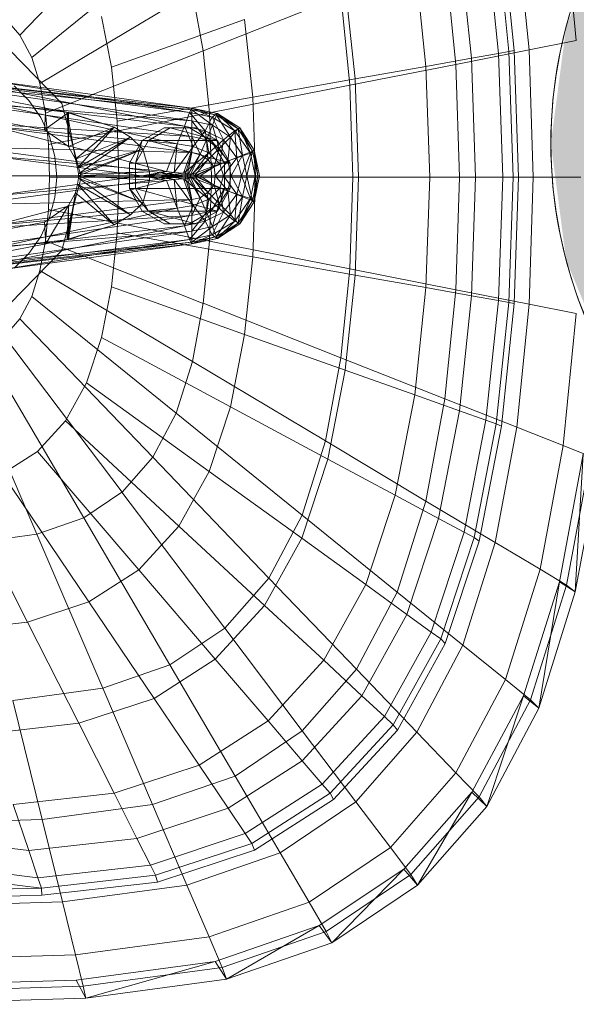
# Model space of a CAD drawing. Header units: metres. Extents: x 391.1 to 427.5, y 12.8 to 28.4.
# Tile 46 of 218: x 401.621 to 401.744, y 26.425 to 26.642. Entities that reach past the tile are written whole.
import ezdxf

# ---------------------------------------------------------------- set-up
doc = ezdxf.new("R2010")
doc.units = ezdxf.units.M
for name, color, linetype, lineweight in [('02_MOBILIARIO', 7, 'Continuous', 18), ('A-DETL-____-MBND', 7, 'Continuous', 18), ('A-DETL-GENF-OTLN', 7, 'Continuous', 18)]:
    doc.layers.add(name, color=color, linetype=linetype, lineweight=lineweight)

# ---------------------------------------------------------------- blocks, each defined once
blk = doc.blocks.new('Family - Rentamans PA-152555-03_ENLLUMENAT_P0A')
at = {"layer": 'A-DETL-____-MBND', "color": 253, "true_color": 0xaaaaaa}
for p, q in [((0.16218, 0.24466), (0.13282, 0.21409)), ((0.25575, 0.21289), (0.25282, 0.2421)), ((0.23806, 0.23729), (0.24088, 0.21045)), ((0.23919, 0.23784), (0.24205, 0.21072)), ((0.24532, 0.21083), (0.24258, 0.23805)), ((0.16731, 0.23496), (0.13541, 0.20918)), ((0.2358, 0.23649), (0.23859, 0.21004)), ((0.22995, 0.23441), (0.23263, 0.20898)), ((0.22004, 0.23089), (0.22254, 0.20719)), ((0.22913, 0.20764), (0.2267, 0.23178)), ((0.20468, 0.22542), (0.20689, 0.20442)), ((0.17092, 0.2235), (0.13724, 0.20338)), ((0.17092, 0.2235), (0.1733, 0.21066)), ((0.20373, 0.22269), (0.1733, 0.21066)), ((0.20373, 0.22269), (0.2057, 0.20303)), ((0.12937, 0.21801), (0.13282, 0.21409)), ((0.15084, 0.21822), (0.15302, 0.20705)), ((0.15302, 0.20705), (0.18245, 0.21752)), ((0.18245, 0.21752), (0.18425, 0.2004)), ((0.13282, 0.21409), (0.13541, 0.20918)), ((0.24532, 0.21083), (0.25575, 0.21289)), ((0.13052, 0.21088), (0.1421, 0.19899)), ((0.1421, 0.19899), (0.13052, 0.21088)), ((0.13541, 0.20918), (0.13724, 0.20338)), ((0.1733, 0.21066), (0.13844, 0.19688)), ((0.1733, 0.21066), (0.17468, 0.19692)), ((0.22254, 0.20719), (0.23263, 0.20898)), ((0.22913, 0.20764), (0.24532, 0.21083)), ((0.23263, 0.20898), (0.23859, 0.21004)), ((0.23263, 0.20898), (0.23351, 0.18276)), ((0.23859, 0.21004), (0.24088, 0.21045)), ((0.23859, 0.21004), (0.2395, 0.18276)), ((0.24088, 0.21045), (0.24205, 0.21072)), ((0.24088, 0.21045), (0.24181, 0.18276)), ((0.24205, 0.21072), (0.24299, 0.18276)), ((0.24622, 0.18276), (0.24532, 0.21083)), ((0.08657, 0.20799), (0.13857, 0.19799)), ((0.08657, 0.20799), (0.13857, 0.19799)), ((0.15302, 0.20705), (0.15427, 0.19509)), ((0.2057, 0.20303), (0.22913, 0.20764)), ((0.20689, 0.20442), (0.22254, 0.20719)), ((0.22254, 0.20719), (0.22336, 0.18276)), ((0.22993, 0.18276), (0.22913, 0.20764)), ((0.11077, 0.20469), (0.17077, 0.19759)), ((0.11077, 0.20469), (0.17077, 0.19799)), ((0.17077, 0.19799), (0.11077, 0.20469)), ((0.13827, 0.19319), (0.08227, 0.20349)), ((0.13827, 0.19319), (0.08227, 0.20349)), ((0.11377, 0.20329), (0.17077, 0.19519)), ((0.17077, 0.19759), (0.11377, 0.20329)), ((0.12677, 0.20399), (0.17077, 0.19799)), ((0.12677, 0.20399), (0.17027, 0.19699)), ((0.12677, 0.20259), (0.17027, 0.19699)), ((0.16917, 0.19399), (0.12677, 0.20259)), ((0.13157, 0.20287), (0.13481, 0.19963)), ((0.13157, 0.20287), (0.13481, 0.19963)), ((0.13724, 0.20338), (0.13844, 0.19688)), ((0.2057, 0.20303), (0.17468, 0.19693)), ((0.18425, 0.2004), (0.20689, 0.20442)), ((0.2057, 0.20303), (0.20635, 0.18276)), ((0.20689, 0.20442), (0.20762, 0.18276)), ((0.18425, 0.2004), (0.15428, 0.19509)), ((0.18425, 0.2004), (0.18485, 0.18276)), ((0.11777, 0.19949), (0.17077, 0.19169)), ((0.11777, 0.19949), (0.17077, 0.19519)), ((0.12677, 0.19899), (0.16917, 0.19399)), ((0.16757, 0.19009), (0.12677, 0.19899)), ((0.13481, 0.19963), (0.13743, 0.19588)), ((0.13481, 0.19963), (0.13743, 0.19588)), ((0.13857, 0.19799), (0.13827, 0.19319)), ((0.14327, 0.19699), (0.13857, 0.19799)), ((0.13857, 0.19799), (0.14357, 0.19699)), ((0.14327, 0.19699), (0.13857, 0.19799)), ((0.1421, 0.19899), (0.14634, 0.18276)), ((0.14634, 0.18276), (0.1421, 0.19899)), ((0.17027, 0.19699), (0.17077, 0.19799)), ((0.17077, 0.19799), (0.17077, 0.19759)), ((0.17077, 0.19799), (0.17627, 0.19639)), ((0.17077, 0.19799), (0.17637, 0.19679)), ((0.17637, 0.19679), (0.17077, 0.19799)), ((0.17077, 0.19799), (0.17647, 0.19679)), ((0.17527, 0.19599), (0.17077, 0.19799)), ((0.13743, 0.19588), (0.13937, 0.19174)), ((0.13743, 0.19588), (0.13937, 0.19174)), ((0.14357, 0.19699), (0.13827, 0.19319)), ((0.13844, 0.19688), (0.13914, 0.18993)), ((0.17468, 0.19692), (0.13914, 0.18993)), ((0.14327, 0.19699), (0.14357, 0.19699)), ((0.15367, 0.19379), (0.14327, 0.19699)), ((0.14507, 0.18669), (0.14327, 0.19699)), ((0.14357, 0.18949), (0.14327, 0.19699)), ((0.15367, 0.19379), (0.14357, 0.19699)), ((0.14357, 0.19699), (0.15367, 0.19379)), ((0.14357, 0.19699), (0.14357, 0.18949)), ((0.16917, 0.19399), (0.17027, 0.19699)), ((0.17027, 0.19699), (0.17527, 0.19599)), ((0.17027, 0.19699), (0.17377, 0.19299)), ((0.17077, 0.19759), (0.17077, 0.19519)), ((0.17077, 0.19759), (0.17537, 0.19419)), ((0.17627, 0.19639), (0.17077, 0.19759)), ((0.17377, 0.19299), (0.17527, 0.19599)), ((0.17468, 0.19692), (0.17514, 0.18276)), ((0.17527, 0.19599), (0.17637, 0.19679)), ((0.17527, 0.19599), (0.18027, 0.19299)), ((0.17777, 0.19099), (0.17527, 0.19599)), ((0.17627, 0.19639), (0.17537, 0.19419)), ((0.17647, 0.19679), (0.17627, 0.19639)), ((0.17627, 0.19639), (0.17937, 0.19159)), ((0.18107, 0.19339), (0.17627, 0.19639)), ((0.17637, 0.19679), (0.17647, 0.19679)), ((0.17637, 0.19679), (0.18137, 0.19359)), ((0.18027, 0.19299), (0.17637, 0.19679)), ((0.17647, 0.19679), (0.18107, 0.19339)), ((0.18137, 0.19359), (0.17647, 0.19679)), ((0.17647, 0.19679), (0.18137, 0.19359)), ((0.17077, 0.19169), (0.11947, 0.19479)), ((0.11947, 0.19479), (0.17077, 0.18819)), ((0.12677, 0.19399), (0.16757, 0.19009)), ((0.16517, 0.18399), (0.12677, 0.19399)), ((0.15367, 0.19379), (0.14357, 0.18949)), ((0.15367, 0.19379), (0.14507, 0.18669)), ((0.14507, 0.18669), (0.15367, 0.19379)), ((0.14557, 0.18479), (0.15367, 0.19379)), ((0.15367, 0.19379), (0.15727, 0.19159)), ((0.15727, 0.19159), (0.15367, 0.19379)), ((0.15428, 0.19509), (0.15469, 0.18276)), ((0.16757, 0.19009), (0.16917, 0.19399)), ((0.16917, 0.19399), (0.17377, 0.19299)), ((0.17107, 0.18949), (0.16917, 0.19399)), ((0.17077, 0.19519), (0.17077, 0.19169)), ((0.17077, 0.19519), (0.17407, 0.19099)), ((0.17077, 0.19519), (0.17537, 0.19419)), ((0.17537, 0.19419), (0.17407, 0.19099)), ((0.17537, 0.19419), (0.17687, 0.18909)), ((0.17537, 0.19419), (0.17937, 0.19159)), ((0.13827, 0.19319), (0.14357, 0.18949)), ((0.13827, 0.19319), (0.14357, 0.18949)), ((0.13937, 0.19174), (0.14055, 0.18732)), ((0.13937, 0.19174), (0.14055, 0.18732)), ((0.15727, 0.19159), (0.14507, 0.18669)), ((0.15727, 0.19159), (0.14557, 0.18479)), ((0.14557, 0.18479), (0.15727, 0.19159)), ((0.14577, 0.18349), (0.15727, 0.19159)), ((0.15727, 0.19159), (0.15997, 0.18889)), ((0.15997, 0.18889), (0.15727, 0.19159)), ((0.16465, 0.19359), (0.15986, 0.19079)), ((0.16119, 0.19079), (0.16599, 0.19359)), ((0.16599, 0.19359), (0.16465, 0.19359)), ((0.17028, 0.19359), (0.16465, 0.19359)), ((0.17644, 0.19079), (0.16599, 0.19359)), ((0.16599, 0.19359), (0.17163, 0.19359)), ((0.17163, 0.19359), (0.17028, 0.19359)), ((0.17509, 0.19079), (0.17028, 0.19359)), ((0.17077, 0.19169), (0.17077, 0.18819)), ((0.17407, 0.19099), (0.17077, 0.19169)), ((0.17077, 0.19169), (0.17267, 0.18779)), ((0.17107, 0.18949), (0.17377, 0.19299)), ((0.17644, 0.19079), (0.17163, 0.19359)), ((0.17377, 0.19299), (0.17777, 0.19099)), ((0.17377, 0.19299), (0.17457, 0.18809)), ((0.17937, 0.19159), (0.17687, 0.18909)), ((0.17777, 0.19099), (0.18027, 0.19299)), ((0.17937, 0.19159), (0.17877, 0.18629)), ((0.18107, 0.19339), (0.17937, 0.19159)), ((0.17937, 0.19159), (0.18197, 0.18759)), ((0.18027, 0.19299), (0.18137, 0.19359)), ((0.18027, 0.19299), (0.18377, 0.18799)), ((0.18077, 0.18699), (0.18027, 0.19299)), ((0.18137, 0.19359), (0.18107, 0.19339)), ((0.18107, 0.19339), (0.18197, 0.18759)), ((0.18417, 0.18849), (0.18107, 0.19339)), ((0.18137, 0.19359), (0.18417, 0.18849)), ((0.18137, 0.19359), (0.18457, 0.18869)), ((0.18457, 0.18869), (0.18137, 0.19359)), ((0.18377, 0.18799), (0.18137, 0.19359)), ((0.17077, 0.18819), (0.12097, 0.18939)), ((0.12097, 0.18939), (0.16927, 0.18299)), ((0.13914, 0.18993), (0.13937, 0.18276)), ((0.14357, 0.18949), (0.14507, 0.18669)), ((0.14357, 0.18949), (0.14507, 0.18669)), ((0.15986, 0.19079), (0.15705, 0.18579)), ((0.15986, 0.19079), (0.15837, 0.18579)), ((0.15837, 0.18579), (0.16119, 0.19079)), ((0.15986, 0.19079), (0.16119, 0.19079)), ((0.16119, 0.19079), (0.17644, 0.19079)), ((0.17925, 0.18579), (0.16119, 0.19079)), ((0.16517, 0.18399), (0.16757, 0.19009)), ((0.16687, 0.18379), (0.16757, 0.19009)), ((0.16687, 0.18379), (0.17107, 0.18949)), ((0.16757, 0.19009), (0.17107, 0.18949)), ((0.16897, 0.18359), (0.17107, 0.18949)), ((0.17107, 0.18949), (0.17457, 0.18809)), ((0.17407, 0.19099), (0.17267, 0.18779)), ((0.17687, 0.18909), (0.17407, 0.19099)), ((0.17407, 0.19099), (0.17437, 0.18659)), ((0.17457, 0.18809), (0.17777, 0.19099)), ((0.17644, 0.19079), (0.17509, 0.19079)), ((0.17925, 0.18579), (0.17509, 0.19079)), ((0.178, 0.18579), (0.17509, 0.19079)), ((0.17925, 0.18579), (0.17644, 0.19079)), ((0.17697, 0.18569), (0.17777, 0.19099)), ((0.17777, 0.19099), (0.18077, 0.18699)), ((0.12677, 0.18739), (0.16517, 0.18399)), ((0.15977, 0.18299), (0.12677, 0.18739)), ((0.14055, 0.18732), (0.14095, 0.18276)), ((0.14055, 0.18732), (0.14095, 0.18276)), ((0.15997, 0.18889), (0.14557, 0.18479)), ((0.15997, 0.18889), (0.14577, 0.18349)), ((0.14577, 0.18299), (0.15997, 0.18889)), ((0.14577, 0.18349), (0.15997, 0.18889)), ((0.15997, 0.18889), (0.16147, 0.18389)), ((0.16147, 0.18389), (0.15997, 0.18889)), ((0.16897, 0.18359), (0.17457, 0.18809)), ((0.17077, 0.18819), (0.16927, 0.18299)), ((0.17077, 0.18819), (0.16977, 0.18299)), ((0.17267, 0.18779), (0.16977, 0.18299)), ((0.17267, 0.18779), (0.17037, 0.18299)), ((0.17267, 0.18779), (0.17077, 0.18819)), ((0.17457, 0.18809), (0.17097, 0.18339)), ((0.17437, 0.18659), (0.17267, 0.18779)), ((0.17687, 0.18909), (0.17437, 0.18659)), ((0.17457, 0.18809), (0.17697, 0.18569)), ((0.17687, 0.18909), (0.17577, 0.18499)), ((0.17877, 0.18629), (0.17687, 0.18909)), ((0.18197, 0.18759), (0.17877, 0.18629)), ((0.18197, 0.18759), (0.17947, 0.18299)), ((0.18077, 0.18699), (0.18377, 0.18799)), ((0.18177, 0.18299), (0.18377, 0.18799)), ((0.18417, 0.18849), (0.18197, 0.18759)), ((0.18197, 0.18759), (0.18297, 0.18299)), ((0.18417, 0.18849), (0.18297, 0.18299)), ((0.18377, 0.18799), (0.18457, 0.18869)), ((0.18377, 0.18799), (0.18477, 0.18299)), ((0.18457, 0.18869), (0.18417, 0.18849)), ((0.18537, 0.18299), (0.18417, 0.18849)), ((0.18457, 0.18869), (0.18577, 0.18299)), ((0.18577, 0.18299), (0.18457, 0.18869)), ((0.18457, 0.18869), (0.18537, 0.18299)), ((0.18457, 0.18869), (0.18477, 0.18299)), ((0.14507, 0.18669), (0.14557, 0.18479)), ((0.14507, 0.18669), (0.14557, 0.18479)), ((0.15705, 0.18579), (0.15837, 0.18579)), ((0.15705, 0.18579), (0.15705, 0.18019)), ((0.15837, 0.18579), (0.17925, 0.18579)), ((0.15837, 0.18019), (0.15837, 0.18579)), ((0.17437, 0.18659), (0.17037, 0.18299)), ((0.17097, 0.18339), (0.17697, 0.18569)), ((0.17437, 0.18659), (0.17137, 0.18299)), ((0.17577, 0.18499), (0.17137, 0.18299)), ((0.17177, 0.18299), (0.17697, 0.18569)), ((0.17577, 0.18499), (0.17267, 0.18299)), ((0.17577, 0.18499), (0.17437, 0.18659)), ((0.17877, 0.18629), (0.17577, 0.18499)), ((0.17597, 0.18299), (0.17577, 0.18499)), ((0.17877, 0.18629), (0.17597, 0.18299)), ((0.17697, 0.18569), (0.18077, 0.18699)), ((0.17697, 0.18569), (0.17777, 0.18299)), ((0.17777, 0.18299), (0.18077, 0.18699)), ((0.178, 0.18019), (0.178, 0.18579)), ((0.178, 0.18579), (0.17925, 0.18579)), ((0.17947, 0.18299), (0.17877, 0.18629)), ((0.17925, 0.18019), (0.17925, 0.18579)), ((0.18077, 0.18699), (0.18177, 0.18299)), ((0.16927, 0.18299), (0.12097, 0.17659)), ((0.16927, 0.18299), (0.12177, 0.18299)), ((0.12677, 0.17859), (0.15977, 0.18299)), ((0.12687, 0.18299), (0.15977, 0.18299)), ((0.13937, 0.18276), (0.13914, 0.17559)), ((0.17514, 0.18276), (0.13937, 0.18276)), ((0.14095, 0.18276), (0.14055, 0.1782)), ((0.14095, 0.18276), (0.14055, 0.1782)), ((0.14634, 0.18276), (0.1421, 0.16652)), ((0.1421, 0.16652), (0.14634, 0.18276)), ((0.14557, 0.18479), (0.14577, 0.18349)), ((0.14557, 0.18479), (0.14577, 0.18349)), ((0.16147, 0.18389), (0.14577, 0.18349)), ((0.14577, 0.18299), (0.16147, 0.18389)), ((0.14577, 0.18349), (0.14577, 0.18299)), ((0.14577, 0.18349), (0.14577, 0.18299)), ((0.14577, 0.18299), (0.16147, 0.18209)), ((0.16147, 0.18209), (0.14577, 0.18299)), ((0.14577, 0.18249), (0.14577, 0.18299)), ((0.14577, 0.18299), (0.14577, 0.18249)), ((0.14577, 0.18299), (0.15997, 0.17709)), ((0.15997, 0.17709), (0.14577, 0.18299)), ((0.15469, 0.18276), (0.15428, 0.17043)), ((0.18485, 0.18276), (0.15469, 0.18276)), ((0.15977, 0.18299), (0.16517, 0.18399)), ((0.15977, 0.18299), (0.16077, 0.18299)), ((0.16517, 0.18199), (0.15977, 0.18299)), ((0.16077, 0.18299), (0.16517, 0.18399)), ((0.16077, 0.18299), (0.16687, 0.18379)), ((0.16517, 0.18199), (0.16077, 0.18299)), ((0.16077, 0.18299), (0.16377, 0.18299)), ((0.16687, 0.18219), (0.16077, 0.18299)), ((0.16147, 0.18209), (0.16147, 0.18389)), ((0.16147, 0.18389), (0.16147, 0.18209)), ((0.16377, 0.18299), (0.16687, 0.18379)), ((0.16377, 0.18299), (0.16897, 0.18359)), ((0.16687, 0.18219), (0.16377, 0.18299)), ((0.16377, 0.18299), (0.16477, 0.18299)), ((0.16897, 0.18239), (0.16377, 0.18299)), ((0.16477, 0.18299), (0.16897, 0.18359)), ((0.16477, 0.18299), (0.17097, 0.18339)), ((0.16897, 0.18239), (0.16477, 0.18299)), ((0.16477, 0.18299), (0.17177, 0.18299)), ((0.17097, 0.18259), (0.16477, 0.18299)), ((0.16517, 0.18399), (0.16687, 0.18379)), ((0.16687, 0.18379), (0.16897, 0.18359)), ((0.16897, 0.18359), (0.17097, 0.18339)), ((0.16977, 0.18299), (0.16927, 0.18299)), ((0.16927, 0.18299), (0.17077, 0.17779)), ((0.16977, 0.18299), (0.17077, 0.17779)), ((0.17037, 0.18299), (0.16977, 0.18299)), ((0.16977, 0.18299), (0.17267, 0.17819)), ((0.17037, 0.18299), (0.17267, 0.17819)), ((0.17137, 0.18299), (0.17037, 0.18299)), ((0.17037, 0.18299), (0.17437, 0.17939)), ((0.17097, 0.18339), (0.17177, 0.18299)), ((0.17097, 0.18259), (0.17177, 0.18299)), ((0.17137, 0.18299), (0.17437, 0.17939)), ((0.17267, 0.18299), (0.17137, 0.18299)), ((0.17137, 0.18299), (0.17577, 0.18099)), ((0.17177, 0.18299), (0.17777, 0.18299)), ((0.17177, 0.18299), (0.17697, 0.18029)), ((0.17597, 0.18299), (0.17267, 0.18299)), ((0.17267, 0.18299), (0.17577, 0.18099)), ((0.17514, 0.18276), (0.17468, 0.16859)), ((0.20635, 0.18276), (0.17514, 0.18276)), ((0.17597, 0.18299), (0.17577, 0.18099)), ((0.17947, 0.18299), (0.17597, 0.18299)), ((0.17877, 0.17969), (0.17597, 0.18299)), ((0.17697, 0.18029), (0.17777, 0.18299)), ((0.17777, 0.18299), (0.18177, 0.18299)), ((0.17777, 0.18299), (0.18077, 0.17899)), ((0.17947, 0.18299), (0.17877, 0.17969)), ((0.18297, 0.18299), (0.17947, 0.18299)), ((0.18197, 0.17839), (0.17947, 0.18299)), ((0.18077, 0.17899), (0.18177, 0.18299)), ((0.18177, 0.18299), (0.18477, 0.18299)), ((0.18177, 0.18299), (0.18377, 0.17799)), ((0.18297, 0.18299), (0.18197, 0.17839)), ((0.18537, 0.18299), (0.18297, 0.18299)), ((0.18297, 0.18299), (0.18417, 0.17749)), ((0.18477, 0.18299), (0.18377, 0.17799)), ((0.18537, 0.18299), (0.18417, 0.17749)), ((0.18485, 0.18276), (0.18425, 0.16511)), ((0.18457, 0.17729), (0.18577, 0.18299)), ((0.18577, 0.18299), (0.18457, 0.17729)), ((0.18457, 0.17729), (0.18537, 0.18299)), ((0.18477, 0.18299), (0.18457, 0.17729)), ((0.18477, 0.18299), (0.18577, 0.18299)), ((0.20762, 0.18276), (0.18485, 0.18276)), ((0.18577, 0.18299), (0.18537, 0.18299)), ((0.20635, 0.18276), (0.2057, 0.16248)), ((0.20635, 0.18276), (0.22993, 0.18276)), ((0.20762, 0.18276), (0.20689, 0.1611)), ((0.20762, 0.18276), (0.22336, 0.18276)), ((0.22336, 0.18276), (0.22254, 0.15832)), ((0.22336, 0.18276), (0.23351, 0.18276)), ((0.22913, 0.15787), (0.22993, 0.18276)), ((0.22993, 0.18276), (0.24622, 0.18276)), ((0.23351, 0.18276), (0.23262, 0.15653)), ((0.23351, 0.18276), (0.2395, 0.18276)), ((0.2395, 0.18276), (0.23859, 0.15548)), ((0.2395, 0.18276), (0.24181, 0.18276)), ((0.24181, 0.18276), (0.24088, 0.15507)), ((0.24181, 0.18276), (0.24299, 0.18276)), ((0.24299, 0.18276), (0.24205, 0.15479)), ((0.24532, 0.15469), (0.24622, 0.18276)), ((0.24622, 0.18276), (0.25672, 0.18276)), ((0.12677, 0.17859), (0.16517, 0.18199)), ((0.12677, 0.17199), (0.16517, 0.18199)), ((0.14507, 0.17929), (0.14557, 0.18119)), ((0.14557, 0.18119), (0.14507, 0.17929)), ((0.14557, 0.18119), (0.14577, 0.18249)), ((0.14577, 0.18249), (0.14557, 0.18119)), ((0.15727, 0.17439), (0.14557, 0.18119)), ((0.14557, 0.18119), (0.15727, 0.17439)), ((0.14557, 0.18119), (0.15367, 0.17219)), ((0.15367, 0.17219), (0.14557, 0.18119)), ((0.15997, 0.17709), (0.14577, 0.18249)), ((0.14577, 0.18249), (0.15997, 0.17709)), ((0.14577, 0.18249), (0.15727, 0.17439)), ((0.15727, 0.17439), (0.14577, 0.18249)), ((0.15997, 0.17709), (0.16147, 0.18209)), ((0.16147, 0.18209), (0.15997, 0.17709)), ((0.16517, 0.18199), (0.16687, 0.18219)), ((0.16757, 0.17589), (0.16517, 0.18199)), ((0.16687, 0.18219), (0.16897, 0.18239)), ((0.16757, 0.17589), (0.16687, 0.18219)), ((0.17107, 0.17649), (0.16687, 0.18219)), ((0.16897, 0.18239), (0.17097, 0.18259)), ((0.17107, 0.17649), (0.16897, 0.18239)), ((0.17457, 0.17789), (0.16897, 0.18239)), ((0.17097, 0.18259), (0.17697, 0.18029)), ((0.17457, 0.17789), (0.17097, 0.18259)), ((0.17577, 0.18099), (0.17437, 0.17939)), ((0.17577, 0.18099), (0.17687, 0.17689)), ((0.17577, 0.18099), (0.17877, 0.17969)), ((0.14327, 0.16899), (0.14507, 0.17929)), ((0.14357, 0.17649), (0.14507, 0.17929)), ((0.14507, 0.17929), (0.14357, 0.17649)), ((0.14507, 0.17929), (0.14357, 0.16899)), ((0.15367, 0.17219), (0.14507, 0.17929)), ((0.14507, 0.17929), (0.15367, 0.17219)), ((0.15705, 0.18019), (0.15837, 0.18019)), ((0.15705, 0.18019), (0.16119, 0.17519)), ((0.15705, 0.18019), (0.15986, 0.17519)), ((0.15837, 0.18019), (0.17925, 0.18019)), ((0.16119, 0.17519), (0.15837, 0.18019)), ((0.15837, 0.18019), (0.17644, 0.17519)), ((0.17437, 0.17939), (0.17267, 0.17819)), ((0.17437, 0.17939), (0.17407, 0.17499)), ((0.17437, 0.17939), (0.17687, 0.17689)), ((0.17457, 0.17789), (0.17697, 0.18029)), ((0.17509, 0.17519), (0.178, 0.18019)), ((0.17644, 0.17519), (0.17925, 0.18019)), ((0.17644, 0.17519), (0.178, 0.18019)), ((0.17877, 0.17969), (0.17687, 0.17689)), ((0.17697, 0.18029), (0.18077, 0.17899)), ((0.17697, 0.18029), (0.17777, 0.17499)), ((0.17777, 0.17499), (0.18077, 0.17899)), ((0.17925, 0.18019), (0.178, 0.18019)), ((0.18197, 0.17839), (0.17877, 0.17969)), ((0.17877, 0.17969), (0.17937, 0.17439)), ((0.18197, 0.17839), (0.17937, 0.17439)), ((0.18077, 0.17899), (0.18027, 0.17299)), ((0.18077, 0.17899), (0.18377, 0.17799)), ((0.18107, 0.17259), (0.18197, 0.17839)), ((0.18417, 0.17749), (0.18197, 0.17839)), ((0.17077, 0.17779), (0.11947, 0.17119)), ((0.17077, 0.17779), (0.12097, 0.17659)), ((0.13827, 0.17279), (0.14357, 0.17649)), ((0.14357, 0.17649), (0.13827, 0.17279)), ((0.13857, 0.16799), (0.14357, 0.17649)), ((0.14055, 0.1782), (0.13937, 0.17378)), ((0.14055, 0.1782), (0.13937, 0.17378)), ((0.14327, 0.16899), (0.14357, 0.17649)), ((0.14357, 0.17649), (0.14357, 0.16899)), ((0.15727, 0.17439), (0.15997, 0.17709)), ((0.15997, 0.17709), (0.15727, 0.17439)), ((0.16757, 0.17589), (0.17107, 0.17649)), ((0.17107, 0.17649), (0.16917, 0.17199)), ((0.17267, 0.17819), (0.17077, 0.17779)), ((0.17267, 0.17819), (0.17077, 0.17429)), ((0.17077, 0.17779), (0.17077, 0.17429)), ((0.17457, 0.17789), (0.17107, 0.17649)), ((0.17377, 0.17299), (0.17107, 0.17649)), ((0.17267, 0.17819), (0.17407, 0.17499)), ((0.17457, 0.17789), (0.17377, 0.17299)), ((0.17687, 0.17689), (0.17407, 0.17499)), ((0.17777, 0.17499), (0.17457, 0.17789)), ((0.17687, 0.17689), (0.17537, 0.17179)), ((0.17687, 0.17689), (0.17937, 0.17439)), ((0.18377, 0.17799), (0.18027, 0.17299)), ((0.18417, 0.17749), (0.18107, 0.17259)), ((0.18377, 0.17799), (0.18137, 0.17239)), ((0.18417, 0.17749), (0.18137, 0.17239)), ((0.18137, 0.17239), (0.18457, 0.17729)), ((0.18457, 0.17729), (0.18137, 0.17239)), ((0.18377, 0.17799), (0.18457, 0.17729)), ((0.18457, 0.17729), (0.18417, 0.17749)), ((0.17077, 0.17429), (0.11777, 0.16649)), ((0.17077, 0.17429), (0.11947, 0.17119)), ((0.12677, 0.17199), (0.16757, 0.17589)), ((0.12677, 0.16699), (0.16757, 0.17589)), ((0.13914, 0.17559), (0.13844, 0.16864)), ((0.17468, 0.16859), (0.13914, 0.17559)), ((0.15367, 0.17219), (0.15727, 0.17439)), ((0.15727, 0.17439), (0.15367, 0.17219)), ((0.15986, 0.17519), (0.16119, 0.17519)), ((0.15986, 0.17519), (0.16465, 0.17239)), ((0.16119, 0.17519), (0.17644, 0.17519)), ((0.16599, 0.17239), (0.16119, 0.17519)), ((0.16119, 0.17519), (0.17163, 0.17239)), ((0.16917, 0.17199), (0.16757, 0.17589)), ((0.17028, 0.17239), (0.17509, 0.17519)), ((0.17407, 0.17499), (0.17077, 0.17429)), ((0.17407, 0.17499), (0.17077, 0.17079)), ((0.17077, 0.17429), (0.17077, 0.17079)), ((0.17163, 0.17239), (0.17644, 0.17519)), ((0.17777, 0.17499), (0.17377, 0.17299)), ((0.17407, 0.17499), (0.17537, 0.17179)), ((0.17644, 0.17519), (0.17509, 0.17519)), ((0.17527, 0.16999), (0.17777, 0.17499)), ((0.17937, 0.17439), (0.17537, 0.17179)), ((0.17937, 0.17439), (0.17627, 0.16959)), ((0.18027, 0.17299), (0.17777, 0.17499)), ((0.17937, 0.17439), (0.18107, 0.17259)), ((0.08227, 0.16249), (0.13827, 0.17279)), ((0.08227, 0.16249), (0.13827, 0.17279)), ((0.16917, 0.17199), (0.12677, 0.16339)), ((0.16917, 0.17199), (0.12677, 0.16699)), ((0.13937, 0.17378), (0.13743, 0.16963)), ((0.13937, 0.17378), (0.13743, 0.16963)), ((0.13827, 0.17279), (0.13857, 0.16799)), ((0.14327, 0.16899), (0.15367, 0.17219)), ((0.15367, 0.17219), (0.14357, 0.16899)), ((0.14357, 0.16899), (0.15367, 0.17219)), ((0.16465, 0.17239), (0.16599, 0.17239)), ((0.16465, 0.17239), (0.17028, 0.17239)), ((0.17163, 0.17239), (0.16599, 0.17239)), ((0.17377, 0.17299), (0.16917, 0.17199)), ((0.17027, 0.16899), (0.16917, 0.17199)), ((0.17377, 0.17299), (0.17027, 0.16899)), ((0.17028, 0.17239), (0.17163, 0.17239)), ((0.17527, 0.16999), (0.17377, 0.17299)), ((0.18027, 0.17299), (0.17527, 0.16999)), ((0.18107, 0.17259), (0.17627, 0.16959)), ((0.18027, 0.17299), (0.17637, 0.16919)), ((0.18137, 0.17239), (0.17637, 0.16919)), ((0.18107, 0.17259), (0.17647, 0.16919)), ((0.18137, 0.17239), (0.17647, 0.16919)), ((0.17647, 0.16919), (0.18137, 0.17239)), ((0.18137, 0.17239), (0.18027, 0.17299)), ((0.18137, 0.17239), (0.18107, 0.17259)), ((0.17077, 0.17079), (0.11377, 0.16269)), ((0.17077, 0.17079), (0.11777, 0.16649)), ((0.15428, 0.17043), (0.15302, 0.15847)), ((0.18425, 0.16511), (0.15428, 0.17043)), ((0.17527, 0.16999), (0.17027, 0.16899)), ((0.17537, 0.17179), (0.17077, 0.17079)), ((0.17537, 0.17179), (0.17077, 0.16839)), ((0.17077, 0.17079), (0.17077, 0.16839)), ((0.17077, 0.16799), (0.17527, 0.16999)), ((0.17637, 0.16919), (0.17527, 0.16999)), ((0.17537, 0.17179), (0.17627, 0.16959)), ((0.13857, 0.16799), (0.08657, 0.15799)), ((0.08657, 0.15799), (0.13857, 0.16799)), ((0.17077, 0.16839), (0.11077, 0.16129)), ((0.17077, 0.16799), (0.11077, 0.16129)), ((0.17077, 0.16799), (0.11077, 0.16129)), ((0.17077, 0.16839), (0.11377, 0.16269)), ((0.17027, 0.16899), (0.12677, 0.16199)), ((0.17027, 0.16899), (0.12677, 0.16339)), ((0.17077, 0.16799), (0.12677, 0.16199)), ((0.13743, 0.16963), (0.13481, 0.16588)), ((0.13743, 0.16963), (0.13481, 0.16588)), ((0.13844, 0.16864), (0.13724, 0.16214)), ((0.1733, 0.15485), (0.13844, 0.16864)), ((0.13857, 0.16799), (0.14327, 0.16899)), ((0.14357, 0.16899), (0.13857, 0.16799)), ((0.13857, 0.16799), (0.14357, 0.16899)), ((0.14357, 0.16899), (0.14327, 0.16899)), ((0.17077, 0.16799), (0.17027, 0.16899)), ((0.17627, 0.16959), (0.17077, 0.16839)), ((0.17627, 0.16959), (0.17077, 0.16799)), ((0.17647, 0.16919), (0.17077, 0.16799)), ((0.17647, 0.16919), (0.17077, 0.16799)), ((0.17637, 0.16919), (0.17077, 0.16799)), ((0.17077, 0.16839), (0.17077, 0.16799)), ((0.17468, 0.16859), (0.1733, 0.15486)), ((0.2057, 0.16248), (0.17468, 0.16859)), ((0.17627, 0.16959), (0.17647, 0.16919)), ((0.17647, 0.16919), (0.17637, 0.16919)), ((0.1421, 0.16652), (0.13052, 0.15464)), ((0.13052, 0.15464), (0.1421, 0.16652)), ((0.13481, 0.16588), (0.13157, 0.16265)), ((0.13481, 0.16588), (0.13157, 0.16265)), ((0.18425, 0.16511), (0.18245, 0.148)), ((0.20689, 0.1611), (0.18425, 0.16511)), ((0.13724, 0.16214), (0.13541, 0.15634)), ((0.17092, 0.14201), (0.13724, 0.16214)), ((0.2057, 0.16248), (0.20373, 0.14283)), ((0.20689, 0.1611), (0.20468, 0.14009)), ((0.2057, 0.16248), (0.22913, 0.15787)), ((0.22254, 0.15832), (0.20689, 0.1611)), ((0.15302, 0.15847), (0.15084, 0.14729)), ((0.18245, 0.148), (0.15302, 0.15847)), ((0.22254, 0.15832), (0.22004, 0.13463)), ((0.22254, 0.15832), (0.23263, 0.15653)), ((0.2267, 0.13374), (0.22913, 0.15787)), ((0.22913, 0.15787), (0.24532, 0.15469)), ((0.13541, 0.15634), (0.13282, 0.15143)), ((0.16731, 0.13056), (0.13541, 0.15634)), ((0.1733, 0.15486), (0.17092, 0.14201)), ((0.20373, 0.14283), (0.1733, 0.15486)), ((0.23263, 0.15653), (0.22995, 0.13111)), ((0.23263, 0.15653), (0.23859, 0.15548)), ((0.23859, 0.15548), (0.2358, 0.12902)), ((0.24088, 0.15507), (0.23806, 0.12822)), ((0.23859, 0.15548), (0.24088, 0.15507)), ((0.24205, 0.15479), (0.23919, 0.12768)), ((0.24088, 0.15507), (0.24205, 0.15479)), ((0.24258, 0.12746), (0.24532, 0.15469)), ((0.24532, 0.15469), (0.25575, 0.15263)), ((0.25282, 0.12342), (0.25575, 0.15263)), ((0.13282, 0.15143), (0.12937, 0.14751)), ((0.16218, 0.12086), (0.13282, 0.15143)), ((0.18245, 0.148), (0.17934, 0.13201)), ((0.20468, 0.14009), (0.18245, 0.148)), ((0.15537, 0.1131), (0.12937, 0.14751)), ((0.15084, 0.14729), (0.14756, 0.13732)), ((0.17934, 0.13201), (0.15084, 0.14729)), ((0.14692, 0.10743), (0.12509, 0.14464)), ((0.11983, 0.14281), (0.13653, 0.10383)), ((0.17092, 0.14201), (0.16731, 0.13056)), ((0.20031, 0.12445), (0.17092, 0.14201)), ((0.20373, 0.14283), (0.20031, 0.12445)), ((0.2267, 0.13374), (0.20373, 0.14283)), ((0.20468, 0.14009), (0.20086, 0.12046)), ((0.22004, 0.13463), (0.20468, 0.14009)), ((0.14756, 0.13732), (0.14288, 0.12888)), ((0.17464, 0.11773), (0.14756, 0.13732)), ((0.22004, 0.13463), (0.21574, 0.11248)), ((0.22995, 0.13111), (0.22004, 0.13463)), ((0.22251, 0.11118), (0.2267, 0.13374)), ((0.24258, 0.12746), (0.2267, 0.13374)), ((0.16731, 0.13056), (0.16218, 0.12086)), ((0.19515, 0.10805), (0.16731, 0.13056)), ((0.17934, 0.13201), (0.17464, 0.11773)), ((0.20086, 0.12046), (0.17934, 0.13201)), ((0.22995, 0.13111), (0.22533, 0.10733)), ((0.22995, 0.13111), (0.2358, 0.12902)), ((0.14288, 0.12888), (0.13667, 0.12213)), ((0.16795, 0.10565), (0.14288, 0.12888)), ((0.2358, 0.12902), (0.23099, 0.1043)), ((0.2358, 0.12902), (0.23806, 0.12822)), ((0.23806, 0.12822), (0.23317, 0.10312)), ((0.23919, 0.12768), (0.23426, 0.10233)), ((0.23785, 0.10202), (0.24258, 0.12746)), ((0.23806, 0.12822), (0.23919, 0.12768)), ((0.25282, 0.12342), (0.24258, 0.12746)), ((0.20031, 0.12445), (0.19515, 0.10805)), ((0.22251, 0.11118), (0.20031, 0.12445)), ((0.13667, 0.12213), (0.12897, 0.11719)), ((0.13667, 0.12213), (0.15906, 0.09599)), ((0.24775, 0.09611), (0.25282, 0.12342)), ((0.25887, 0.12102), (0.25282, 0.12342)), ((0.16218, 0.12086), (0.15537, 0.1131)), ((0.18781, 0.09417), (0.16218, 0.12086)), ((0.20086, 0.12046), (0.19509, 0.10294)), ((0.21574, 0.11248), (0.20086, 0.12046)), ((0.25202, 0.0933), (0.2573, 0.1215)), ((0.25359, 0.09261), (0.25887, 0.12102)), ((0.25554, 0.09109), (0.2573, 0.1215)), ((0.25554, 0.09109), (0.26089, 0.11987)), ((0.17464, 0.11773), (0.16795, 0.10565)), ((0.19509, 0.10294), (0.17464, 0.11773)), ((0.12897, 0.11719), (0.14804, 0.08893)), ((0.1195, 0.11406), (0.13449, 0.08444)), ((0.15536, 0.1131), (0.14692, 0.10743)), ((0.17806, 0.08308), (0.15536, 0.1131)), ((0.21574, 0.11248), (0.20923, 0.09272)), ((0.22533, 0.10733), (0.21574, 0.11248)), ((0.21618, 0.09106), (0.22251, 0.11118)), ((0.23785, 0.10202), (0.22251, 0.11118)), ((0.14692, 0.10743), (0.13653, 0.10383)), ((0.14692, 0.10743), (0.16597, 0.07496)), ((0.19515, 0.10805), (0.18781, 0.09417)), ((0.21618, 0.09106), (0.19515, 0.10805)), ((0.22533, 0.10733), (0.21834, 0.08613)), ((0.23099, 0.1043), (0.22533, 0.10733)), ((0.16795, 0.10565), (0.15906, 0.09599)), ((0.18688, 0.08811), (0.16795, 0.10565)), ((0.13653, 0.10383), (0.12264, 0.10196)), ((0.13653, 0.10383), (0.1511, 0.06981)), ((0.19509, 0.10294), (0.18688, 0.08811)), ((0.20923, 0.09272), (0.19509, 0.10294)), ((0.23099, 0.1043), (0.22372, 0.08223)), ((0.23317, 0.10312), (0.2258, 0.08073)), ((0.23426, 0.10233), (0.22681, 0.07971)), ((0.23099, 0.10429), (0.23317, 0.10312)), ((0.23317, 0.10312), (0.23426, 0.10233)), ((0.23071, 0.07931), (0.23785, 0.10202)), ((0.24775, 0.09611), (0.23785, 0.10202)), ((0.15906, 0.09599), (0.14804, 0.08893)), ((0.15906, 0.09599), (0.17596, 0.07625)), ((0.24008, 0.07174), (0.24775, 0.09611)), ((0.25359, 0.09261), (0.24775, 0.09611)), ((0.18781, 0.09417), (0.17806, 0.08308)), ((0.20717, 0.07402), (0.18781, 0.09417)), ((0.20923, 0.09272), (0.19996, 0.07599)), ((0.21834, 0.08613), (0.20923, 0.09272)), ((0.24405, 0.06815), (0.25202, 0.0933)), ((0.24562, 0.06727), (0.25359, 0.09261)), ((0.24746, 0.06542), (0.25202, 0.0933)), ((0.25202, 0.0933), (0.25554, 0.09109)), ((0.25554, 0.09109), (0.25359, 0.09261)), ((0.20717, 0.07402), (0.21618, 0.09106)), ((0.23071, 0.07931), (0.21618, 0.09106)), ((0.24746, 0.06542), (0.25554, 0.09109)), ((0.14804, 0.08893), (0.13449, 0.08444)), ((0.14804, 0.08893), (0.16244, 0.06758)), ((0.18688, 0.08811), (0.17596, 0.07625)), ((0.19996, 0.07599), (0.18688, 0.08811)), ((0.21834, 0.08613), (0.20839, 0.06817)), ((0.22372, 0.08223), (0.21834, 0.08613)), ((0.13449, 0.08444), (0.1184, 0.08263)), ((0.13449, 0.08444), (0.14581, 0.06207)), ((0.17806, 0.08308), (0.16597, 0.07496)), ((0.19519, 0.0604), (0.17806, 0.08308)), ((0.22372, 0.08223), (0.21338, 0.06355)), ((0.2258, 0.08073), (0.2153, 0.06177)), ((0.2258, 0.08073), (0.22372, 0.08223)), ((0.2258, 0.08073), (0.22681, 0.07971)), ((0.22681, 0.07971), (0.21621, 0.06056)), ((0.22054, 0.06009), (0.23071, 0.07931)), ((0.24008, 0.07174), (0.23071, 0.07931)), ((0.17596, 0.07625), (0.16244, 0.06758)), ((0.17596, 0.07625), (0.18765, 0.06261)), ((0.16597, 0.07496), (0.1511, 0.06981)), ((0.16597, 0.07496), (0.18036, 0.05043)), ((0.19996, 0.07599), (0.18765, 0.06261)), ((0.19519, 0.0604), (0.20717, 0.07402)), ((0.20839, 0.06817), (0.19996, 0.07599)), ((0.22054, 0.06009), (0.20717, 0.07402)), ((0.1511, 0.06981), (0.13123, 0.06713)), ((0.1511, 0.06981), (0.1621, 0.04411)), ((0.22917, 0.05111), (0.24008, 0.07174)), ((0.24562, 0.06727), (0.24008, 0.07174)), ((0.16244, 0.06758), (0.14581, 0.06207)), ((0.16244, 0.06758), (0.17239, 0.05283)), ((0.20839, 0.06817), (0.19518, 0.05382)), ((0.21338, 0.06355), (0.20839, 0.06817)), ((0.2327, 0.04685), (0.24405, 0.06815)), ((0.23596, 0.04368), (0.24405, 0.06815)), ((0.24405, 0.06815), (0.24746, 0.06542)), ((0.13123, 0.06713), (0.13772, 0.04082)), ((0.23426, 0.04581), (0.24562, 0.06727)), ((0.23596, 0.04368), (0.24746, 0.06542)), ((0.24562, 0.06727), (0.24746, 0.06542)), ((0.21338, 0.06355), (0.19963, 0.04862)), ((0.2153, 0.06177), (0.21338, 0.06355)), ((0.14581, 0.06207), (0.12606, 0.05985)), ((0.14581, 0.06207), (0.15363, 0.04662)), ((0.18765, 0.06261), (0.17239, 0.05283)), ((0.18765, 0.06261), (0.19518, 0.05382)), ((0.2153, 0.06177), (0.20135, 0.04662)), ((0.21621, 0.06056), (0.2153, 0.06177)), ((0.18036, 0.05043), (0.19519, 0.0604)), ((0.20704, 0.04473), (0.19519, 0.0604)), ((0.21621, 0.06056), (0.20212, 0.04526)), ((0.20704, 0.04473), (0.22054, 0.06009)), ((0.22917, 0.05111), (0.22054, 0.06009)), ((0.17239, 0.05283), (0.15363, 0.04662)), ((0.17239, 0.05283), (0.17881, 0.04332)), ((0.19518, 0.05382), (0.17881, 0.04332)), ((0.19518, 0.05382), (0.19963, 0.04862)), ((0.18036, 0.05043), (0.1621, 0.04411)), ((0.18036, 0.05043), (0.1903, 0.03348)), ((0.21467, 0.03462), (0.22917, 0.05111)), ((0.22917, 0.05111), (0.23426, 0.04581)), ((0.19963, 0.04862), (0.1826, 0.0377)), ((0.19963, 0.04862), (0.20135, 0.04662)), ((0.15363, 0.04662), (0.13135, 0.04411)), ((0.15363, 0.04662), (0.15867, 0.03665)), ((0.20135, 0.04662), (0.18406, 0.03553)), ((0.20135, 0.04662), (0.20212, 0.04526)), ((0.21762, 0.02983), (0.2327, 0.04685)), ((0.21918, 0.02865), (0.23426, 0.04581)), ((0.22069, 0.0263), (0.2327, 0.04685)), ((0.2327, 0.04685), (0.23596, 0.04368)), ((0.23426, 0.04581), (0.23596, 0.04368)), ((0.13135, 0.04411), (0.13476, 0.03396)), ((0.1621, 0.04411), (0.13772, 0.04082)), ((0.1621, 0.04411), (0.16971, 0.02635)), ((0.20212, 0.04526), (0.18466, 0.03406)), ((0.1903, 0.03348), (0.20704, 0.04473)), ((0.20704, 0.04473), (0.21467, 0.03462)), ((0.22069, 0.0263), (0.23596, 0.04368)), ((0.17881, 0.04332), (0.15867, 0.03665)), ((0.17881, 0.04332), (0.1826, 0.0377)), ((0.13772, 0.04082), (0.10273, 0.03978)), ((0.13772, 0.04082), (0.1422, 0.02264)), ((0.1826, 0.0377), (0.16165, 0.03076)), ((0.1826, 0.0377), (0.18406, 0.03553)), ((0.13476, 0.03396), (0.11696, 0.0362)), ((0.15867, 0.03665), (0.13476, 0.03396)), ((0.15867, 0.03665), (0.16165, 0.03076)), ((0.18406, 0.03553), (0.1628, 0.0285)), ((0.18406, 0.03553), (0.18466, 0.03406)), ((0.13476, 0.03396), (0.13678, 0.02796)), ((0.18466, 0.03406), (0.16318, 0.02695)), ((0.16971, 0.02635), (0.1903, 0.03348)), ((0.1903, 0.03348), (0.19671, 0.02256)), ((0.19671, 0.02256), (0.21467, 0.03462)), ((0.21467, 0.03462), (0.21918, 0.02865)), ((0.16165, 0.03076), (0.13678, 0.02796)), ((0.16165, 0.03076), (0.1628, 0.0285)), ((0.13678, 0.02796), (0.11825, 0.0303)), ((0.1628, 0.0285), (0.13755, 0.02565)), ((0.1628, 0.0285), (0.16318, 0.02695)), ((0.19894, 0.01737), (0.21762, 0.02983)), ((0.2005, 0.0161), (0.21918, 0.02865)), ((0.20176, 0.01359), (0.21762, 0.02983)), ((0.21762, 0.02983), (0.22069, 0.0263)), ((0.21918, 0.02865), (0.22069, 0.0263)), ((0.13755, 0.02565), (0.11875, 0.02802)), ((0.13678, 0.02796), (0.13755, 0.02565)), ((0.16318, 0.02695), (0.13769, 0.02408)), ((0.16971, 0.02635), (0.1422, 0.02264)), ((0.16971, 0.02635), (0.17461, 0.0149)), ((0.20176, 0.01359), (0.22069, 0.0263)), ((0.13769, 0.02408), (0.11557, 0.02353)), ((0.13755, 0.02565), (0.11566, 0.02511)), ((0.13755, 0.02565), (0.13769, 0.02408)), ((0.1422, 0.02264), (0.10273, 0.02147)), ((0.1422, 0.02264), (0.14508, 0.01092)), ((0.17461, 0.0149), (0.19671, 0.02256)), ((0.19671, 0.02256), (0.2005, 0.0161)), ((0.17596, 0.00947), (0.19894, 0.01737)), ((0.17751, 0.00814), (0.2005, 0.0161)), ((0.17848, 0.00552), (0.19894, 0.01737)), ((0.19894, 0.01737), (0.20176, 0.01359)), ((0.2005, 0.0161), (0.20176, 0.01359)), ((0.14508, 0.01092), (0.17461, 0.0149)), ((0.17461, 0.0149), (0.17751, 0.00814)), ((0.17848, 0.00552), (0.20176, 0.01359)), ((0.14508, 0.01092), (0.10273, 0.00966)), ((0.14508, 0.01092), (0.14679, 0.004)), ((0.14525, 0.00536), (0.17596, 0.00947)), ((0.14736, 0.00133), (0.17596, 0.00947)), ((0.17596, 0.00947), (0.17848, 0.00552)), ((0.14679, 0.004), (0.17751, 0.00814)), ((0.17751, 0.00814), (0.17848, 0.00552)), ((0.10273, 0.0041), (0.14525, 0.00536)), ((0.14736, 0.00133), (0.14525, 0.00536)), ((0.14736, 0.00133), (0.17848, 0.00552)), ((0.10273, 0.00269), (0.14679, 0.004)), ((0.14679, 0.004), (0.14736, 0.00133)), ((0.10273, 0), (0.14736, 0.00133))]:
    blk.add_line(p, q, dxfattribs=at)
blk = doc.blocks.new('LONDR55-XX_ZZ-ARQ-CAA-M3D-Londres55_ifc-1-03_ENLLUMENAT_P0A')
at = {"layer": '02_MOBILIARIO', "color": 253, "lineweight": 18, "true_color": 0xaaaaaa}
blk.add_blockref('Family - Rentamans PA-152555-03_ENLLUMENAT_P0A', (401.48854, 26.4248), dxfattribs=at)
blk = doc.blocks.new('ZYR_06_02_02 Down Superficie - L 01-834878-03_ENLLUMENAT_P0A')
at = {"layer": 'A-DETL-GENF-OTLN', "true_color": 0x00c400}
for points in [[(-0.07071, -0.07071), (0, 0), (-0.07071, 0.07071), (-0.0866, 0.05), (-0.09659, 0.02588), (-0.1, 0), (-0.09659, -0.02588), (-0.0866, -0.05)], [(0.07071, -0.07071), (0.0866, -0.05), (0.09659, -0.02588), (0.1, 0), (0.09659, 0.02588), (0.0866, 0.05), (0.07071, 0.07071), (0, 0)]]:
    blk.add_hatch(color=92, dxfattribs=at).paths.add_polyline_path(points)
at = {"layer": 'A-DETL-GENF-OTLN', "color": 92, "true_color": 0x00c400}
for p, q in [((0, 0), (-0.07071, 0.07071)), ((-0.07071, 0.07071), (0.07071, -0.07071)), ((-0.07071, -0.07071), (0.07071, 0.07071)), ((0.07071, 0.07071), (0, 0)), ((-0.07071, -0.07071), (0, 0)), ((0, 0), (0.07071, -0.07071))]:
    blk.add_line(p, q, dxfattribs=at)
blk.add_circle((0, 0), 0.1, dxfattribs=at)
for start, end in [(135, 225), (315, 45)]:
    blk.add_arc((0, 0), 0.1, start, end, dxfattribs=at)

msp = doc.modelspace()

# ---------------------------------------------------------------- block references
at = {"lineweight": 5}
msp.add_blockref('LONDR55-XX_ZZ-ARQ-CAA-M3D-Londres55_ifc-1-03_ENLLUMENAT_P0A', (0, 0), dxfattribs=at)
at = {"layer": 'A-DETL-GENF-OTLN', "color": 92, "true_color": 0x00c400}
msp.add_blockref('ZYR_06_02_02 Down Superficie - L 01-834878-03_ENLLUMENAT_P0A', (401.83867, 26.61499), dxfattribs=at)

doc.saveas('drawing.dxf')
